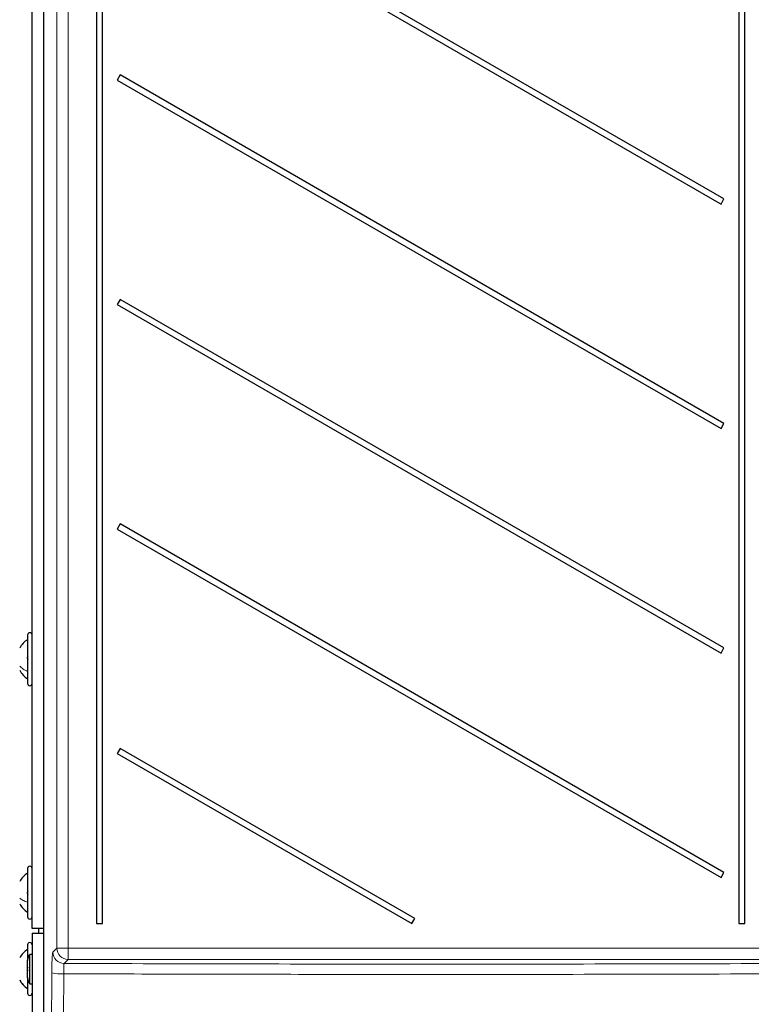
# Paper-space layout 'Blatt3' of a CAD drawing. Header units: millimetres. Extents: x 5 to 418, y 2 to 292.
# Tile 11 of 73: x 69 to 96, y 143 to 179. Entities that reach past the tile are written whole.
import ezdxf

# ---------------------------------------------------------------- set-up
doc = ezdxf.new("R2010")
doc.units = ezdxf.units.MM

psp = doc.layouts.new('Blatt3')

# ---------------------------------------------------------------- linework, layer by layer
at = {"color": 7, "linetype": 'Continuous', "lineweight": 25}
for p, q in [((69.9337, 215.3149), (69.9337, 129.488)), ((71.8963, 208.1681), (71.8963, 145.5014)), ((72.1167, 145.5014), (72.1167, 208.1681)), ((69.5065, 145.3181), (69.5065, 192.8181)), ((95.1796, 172.4014), (72.7751, 185.3367)), ((72.6667, 185.149), (95.0713, 172.2138)), ((95.7296, 184.0514), (95.7296, 145.5014)), ((95.9501, 145.5014), (95.9501, 184.0514)), ((72.7751, 177.0033), (72.6667, 176.8157)), ((95.1796, 164.0681), (72.7751, 177.0033)), ((72.6667, 176.8157), (95.0713, 163.8804)), ((95.0713, 172.2138), (95.1796, 172.4014)), ((72.7751, 168.67), (72.6667, 168.4824)), ((95.1796, 155.7348), (72.7751, 168.67)), ((72.6667, 168.4824), (95.0713, 155.5471)), ((95.0713, 163.8804), (95.1796, 164.0681)), ((72.7751, 160.3367), (72.6667, 160.149)), ((72.6667, 160.149), (95.0713, 147.2138)), ((95.1796, 147.4014), (72.7751, 160.3367)), ((69.3398, 156.2181), (69.3398, 154.7613)), ((95.0713, 155.5471), (95.1796, 155.7348)), ((69.3398, 154.7613), (69.3398, 154.4181)), ((72.7751, 152.0033), (72.6667, 151.8157)), ((72.6667, 151.8157), (83.6034, 145.5014)), ((83.7117, 145.6891), (72.7751, 152.0033)), ((69.3398, 147.5514), (69.3398, 146.2138)), ((95.0713, 147.2138), (95.1796, 147.4014)), ((69.3398, 146.2138), (69.3398, 145.7514)), ((71.8963, 145.5014), (72.1167, 145.5014)), ((83.6034, 145.5014), (83.7117, 145.6891)), ((95.7296, 145.5014), (95.9501, 145.5014)), ((69.9337, 145.3181), (69.5065, 145.3181)), ((69.5065, 145.1514), (69.5065, 129.2348)), ((69.5065, 145.1514), (69.9337, 145.1514)), ((69.7565, 145.1514), (69.7565, 145.3181)), ((69.3398, 144.7181), (69.3398, 144.1292)), ((69.3398, 143.4944), (69.3398, 144.1418)), ((69.5065, 144.3623), (69.4232, 144.3623)), ((69.4232, 143.2739), (69.4232, 144.3623)), ((69.3398, 143.5066), (69.3398, 142.9181)), ((69.4232, 143.2739), (69.5065, 143.2739))]:
    psp.add_line(p, q, dxfattribs=at)
at = {"color": 7, "linetype": 'Continuous', "lineweight": 18}
for p, q in [((69.9337, 215.3149), (69.9337, 129.488)), ((70.4265, 144.5876), (70.4265, 215.1507)), ((70.8426, 215.1507), (70.8426, 144.5876)), ((69.1085, 146.4096), (69.1081, 146.4096)), ((70.2796, 144.4406), (70.4265, 144.5876)), ((70.8426, 144.5876), (70.4265, 144.5876)), ((70.8426, 144.5876), (97.337, 144.5876)), ((70.8426, 144.5876), (70.8426, 144.1715)), ((70.8426, 144.1715), (70.6957, 144.0245)), ((97.337, 144.1715), (70.8426, 144.1715))]:
    psp.add_line(p, q, dxfattribs=at)
at = {"color": 7, "linetype": 'Continuous', "lineweight": 25}
for centre, radius, start, end in [((69.4232, 156.2181), 0.0833, 0, 180), ((69.4232, 154.4181), 0.0833, 180, 360), ((69.4232, 147.5514), 0.0833, 0, 180), ((69.4232, 145.7514), 0.0833, 180, 360), ((69.4232, 144.7181), 0.0833, 0, 180), ((69.6732, 144.1418), 0.3333, 138.59038, 180), ((69.6732, 143.4944), 0.3333, 180, 221.40962), ((69.4232, 142.9181), 0.0833, 180, 360)]:
    psp.add_arc(centre, radius, start, end, dxfattribs=at)
at = {"color": 7, "linetype": 'Continuous', "lineweight": 18}
for centre, radius, start, end in [((70.697, 144.442), 0.4174, 180.1836, 269.8164), ((70.844, 144.5889), 0.4174, 180.1836, 269.8164), ((70.5805, 145.2694), 1.6312, 257.89315, 273.59421)]:
    psp.add_arc(centre, radius, start, end, dxfattribs=at)
at = {"color": 7, "linetype": 'Continuous', "lineweight": 25}
for points, knots in [([(69.3398, 156.0514), (69.282, 156.0063), (69.1664, 155.916), (69.0876, 155.7924), (69.0482, 155.7306)], [0, 0, 0, 0, 0.5000001, 1, 1, 1, 1]), ([(69.3684, 155.2912), (69.3644, 155.2948), (69.3567, 155.3018), (69.3475, 155.321), (69.3413, 155.345), (69.3391, 155.3717), (69.3413, 155.3972), (69.3474, 155.4176), (69.3566, 155.4314), (69.3644, 155.4343), (69.3684, 155.4357)], [0, 0, 0, 0, 0.1252207, 0.2494814, 0.3743239, 0.4990613, 0.6238954, 0.7493873, 0.8744403, 1, 1, 1, 1]), ([(69.0482, 154.9056), (69.0876, 154.8438), (69.1664, 154.7201), (69.282, 154.6299), (69.3398, 154.5848)], [0, 0, 0, 0, 0.4999999, 1, 1, 1, 1]), ([(69.3398, 147.3848), (69.282, 147.3396), (69.1664, 147.2494), (69.0876, 147.1257), (69.0482, 147.0639)], [0, 0, 0, 0, 0.5, 1, 1, 1, 1]), ([(69.3684, 146.5734), (69.3644, 146.5758), (69.3567, 146.5806), (69.3475, 146.5969), (69.3413, 146.619), (69.3391, 146.6453), (69.3413, 146.6717), (69.3474, 146.6945), (69.3566, 146.7115), (69.3644, 146.7167), (69.3684, 146.7194)], [0, 0, 0, 0, 0.12522067, 0.24948138, 0.37432391, 0.49906134, 0.62389537, 0.74938732, 0.87444029, 1, 1, 1, 1]), ([(69.0482, 146.2389), (69.0876, 146.1771), (69.1664, 146.0534), (69.282, 145.9632), (69.3398, 145.9181)], [0, 0, 0, 0, 0.49999999, 1, 1, 1, 1]), ([(69.3684, 143.7458), (69.3644, 143.7483), (69.3567, 143.7533), (69.3475, 143.77), (69.3413, 143.7924), (69.3391, 143.8187), (69.3413, 143.8451), (69.3474, 143.8676), (69.3566, 143.8843), (69.3644, 143.8893), (69.3684, 143.8918)], [0, 0, 0, 0, 0.1252217, 0.2494831, 0.3743256, 0.4990628, 0.6238964, 0.749388, 0.8744406, 1, 1, 1, 1])]:
    psp.add_open_spline(points, degree=3, knots=knots, dxfattribs=at)
at = {"color": 7, "linetype": 'Continuous', "lineweight": 18}
for points in [[(69.3398, 154.8644), (69.282, 154.8923), (69.1664, 154.9481), (69.0876, 155.0246), (69.0482, 155.0629)], [(69.3398, 146.2948), (69.282, 146.3168), (69.1664, 146.3606), (69.0876, 146.4208), (69.0482, 146.4508)], [(69.3398, 143.0848), (69.282, 143.1299), (69.1664, 143.2201), (69.0876, 143.3438), (69.0482, 143.4056)]]:
    psp.add_open_spline(points, degree=3, dxfattribs=at)
at = {"color": 7, "linetype": 'Continuous', "lineweight": 25}
for points in [[(69.3398, 144.5514), (69.282, 144.5063), (69.1664, 144.4161), (69.0876, 144.2924), (69.0482, 144.2306)], [(69.0482, 143.4092), (69.0876, 143.3479), (69.1664, 143.2253), (69.282, 143.1358), (69.3398, 143.0911)]]:
    psp.add_open_spline(points, degree=3, dxfattribs=at)
at = {"color": 7, "linetype": 'Continuous', "lineweight": 18}
for points, knots in [([(70.2384, 143.6745), (70.2385, 143.6869), (70.2386, 143.7116), (70.239, 143.7668), (70.2399, 143.8397), (70.2415, 143.9283), (70.2436, 144.0106), (70.246, 144.0846), (70.2486, 144.149), (70.2509, 144.1967), (70.2535, 144.2421), (70.2563, 144.2847), (70.2598, 144.329), (70.2629, 144.3593), (70.2661, 144.3859), (70.2694, 144.4086), (70.2736, 144.4277), (70.277, 144.4373), (70.2789, 144.4398), (70.2796, 144.4406)], [0, 0, 0, 0, 0.0310578, 0.0621778, 0.1396258, 0.2177357, 0.2965798, 0.3677164, 0.4356899, 0.4997856, 0.531048, 0.6021872, 0.670163, 0.7342608, 0.7655242, 0.8366633, 0.904639, 0.9687367, 1, 1, 1, 1]), ([(70.6957, 144.0245), (70.694, 144.0175), (70.6907, 144.0034), (70.6866, 143.9251), (70.6838, 143.8145), (70.6828, 143.7125), (70.6828, 143.6538), (70.6828, 143.6414)], [0, 0, 0, 0, 0.2344392, 0.4688676, 0.7032609, 0.9375966, 1, 1, 1, 1]), ([(70.6957, 144.0245), (72.9305, 144.0176), (77.4025, 144.0038), (84.11, 143.9981), (90.8092, 144.0025), (95.2599, 144.0155), (97.4866, 144.0219)], [0, 0, 0, 0, 0.2504819, 0.5012443, 0.750484, 1, 1, 1, 1]), ([(70.1885, 133.0829), (70.1897, 133.2964), (70.1951, 134.3383), (70.2046, 136.2093), (70.2165, 138.6965), (70.2278, 141.1849), (70.2349, 142.8446), (70.2384, 143.6745)], [0, 0, 0, 0, 0.0605347, 0.2953875, 0.5302456, 0.7651201, 1, 1, 1, 1]), ([(70.6828, 143.6414), (70.6816, 143.3646), (70.6758, 141.9801), (70.6603, 138.4448), (70.6438, 135.1901), (70.6329, 133.0413)], [0, 0, 0, 0, 0.0782984, 0.3914935, 1, 1, 1, 1]), ([(97.5133, 143.6389), (95.2846, 143.6325), (90.8248, 143.6196), (84.9748, 143.6156), (79.8082, 143.6188), (75.3263, 143.6265), (72.2309, 143.6365), (70.6828, 143.6414)], [0, 0, 0, 0, 0.2493797, 0.4990358, 0.6534909, 0.8266992, 1, 1, 1, 1])]:
    psp.add_open_spline(points, degree=3, knots=knots, dxfattribs=at)

doc.saveas('drawing.dxf')
